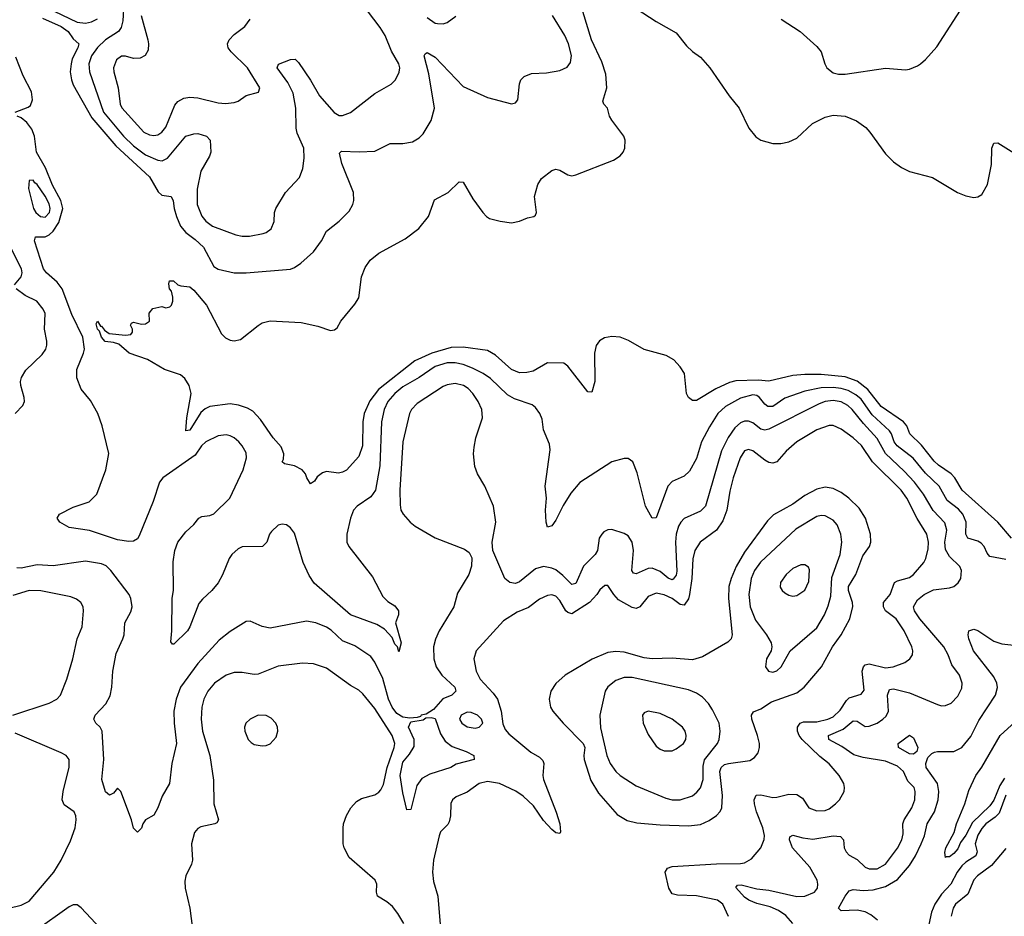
# Model space of a CAD drawing. Header units: inches. Extents: x 1550315 to 1685896, y 510706 to 640504.
# Tile 231 of 256: x 1660823 to 1665722, y 560770 to 565229. Entities that reach past the tile are written whole.
import ezdxf

# ---------------------------------------------------------------- set-up
doc = ezdxf.new("R2010")
doc.units = ezdxf.units.IN
doc.header["$MEASUREMENT"] = 0
doc.layers.add('B6566', color=7, linetype='Continuous')

msp = doc.modelspace()

# ---------------------------------------------------------------- linework, layer by layer
at = {"layer": 'B6566', "color": 5}
for points, elevation in [([(1660957.5, 565290), (1661110, 565217.8), (1661150, 565212), (1661180.7, 565219.3), (1661210, 565234.4)], 360), ([(1661341.4, 565310), (1661336, 565224), (1661328.6, 565190), (1661314.4, 565170), (1661250, 565128.4), (1661210, 565091.6), (1661180.7, 565050), (1661167.7, 565010), (1661170.8, 564970), (1661240.3, 564770), (1661339.9, 564650), (1661390, 564601.3), (1661450, 564557.9), (1661510, 564530.1), (1661532, 564528), (1661559.1, 564540.9), (1661650, 564650.2), (1661690, 564662.3), (1661710, 564663.1), (1661753.4, 564650), (1661770.3, 564630), (1661773.6, 564570), (1661766.9, 564550), (1661724.6, 564475.4), (1661705.9, 564385.9), (1661706.9, 564310), (1661730, 564252.4), (1661750, 564227.1), (1661782.9, 564202.9), (1661898.6, 564158.6), (1661930, 564152.7), (1661967.5, 564152.5), (1662034.5, 564165.5), (1662050, 564171.3), (1662074.7, 564190), (1662090, 564226), (1662091, 564270), (1662096.9, 564290), (1662145.7, 564370), (1662215, 564445), (1662231.5, 564488.5), (1662238.7, 564541.3), (1662236.3, 564590), (1662204.4, 564664.4), (1662198.5, 564690), (1662197.7, 564790), (1662184.7, 564864.7), (1662157.4, 564917.4), (1662104.7, 564990), (1662111.2, 565008.8), (1662170, 565031.7), (1662193.3, 565033.3), (1662210, 565016.3), (1662270, 564928.7), (1662315.2, 564850), (1662387.4, 564767.4), (1662413.3, 564753.3), (1662430, 564752.3), (1662470, 564768), (1662590, 564861.5), (1662670.8, 564909.2), (1662693.3, 564930), (1662711.9, 564968.1), (1662714.2, 564990), (1662709.8, 565010), (1662672.9, 565073), (1662642.4, 565150), (1662617.3, 565190), (1662527.7, 565307.7)], 360), ([(1663890, 565284.9), (1663990, 565220.7), (1664090, 565163.8), (1664140.2, 565100.2), (1664171.2, 565071.2), (1664210, 565043.8), (1664257.1, 564990), (1664353.4, 564850), (1664402.6, 564790), (1664450.2, 564690.2), (1664486.4, 564646.4), (1664510, 564630.4), (1664570, 564613.4), (1664610, 564613.4), (1664650, 564622), (1664690, 564640.7), (1664767.2, 564712.7), (1664830, 564744.4), (1664870, 564754.3), (1664930, 564749.1), (1664985.9, 564725.9), (1665032.4, 564692.4), (1665053.1, 564670), (1665130, 564562.4), (1665170, 564523.1), (1665210, 564493.7), (1665250, 564474.6), (1665364.5, 564444.5), (1665489.4, 564369.4), (1665530, 564353), (1665570, 564344.9), (1665590, 564347.7), (1665610, 564360.3), (1665638, 564410), (1665658, 564510), (1665660.5, 564590), (1665670, 564614.8), (1665690, 564617.3), (1665770, 564568)], 320), ([(1664612.2, 565232.2), (1664706.8, 565170), (1664790, 565095.5), (1664810.4, 565070), (1664828.7, 565010), (1664839.5, 564990), (1664870, 564964.9), (1664897.7, 564957.7), (1664930, 564958), (1665130, 564988.2), (1665230, 564980.5), (1665250, 564983), (1665290, 564999.1), (1665305.2, 565010), (1665330, 565030.8), (1665385.4, 565094.6), (1665519.3, 565300.7)], 340), ([(1660936.7, 565236.7), (1661030, 565195.8), (1661064.6, 565170), (1661090, 565134), (1661116.9, 565110), (1661112.8, 565090), (1661085.2, 565034.8), (1661079, 565010), (1661074.7, 564970), (1661080.8, 564930), (1661090, 564906), (1661181.9, 564741.9), (1661302.1, 564602.1), (1661468.6, 564448.6), (1661512.7, 564372.7), (1661530, 564356.6), (1661576.4, 564350), (1661587.7, 564327.7), (1661592.1, 564290), (1661603.5, 564250), (1661622.8, 564202.8), (1661650, 564171.6), (1661696.6, 564136.6), (1661737.4, 564097.4), (1661790, 564002.6), (1661810, 563988.7), (1661890, 563970.2), (1661950, 563970.2), (1662170, 563989.1), (1662190, 563996.5), (1662222.2, 564017.8), (1662284.7, 564075.3), (1662325.1, 564130), (1662350, 564178), (1662413.2, 564226.8), (1662462.3, 564277.7), (1662480.7, 564310), (1662485.1, 564330), (1662484.2, 564370), (1662426.5, 564513.5), (1662415.1, 564564.9), (1662424, 564576), (1662512.4, 564572.4), (1662590, 564574.9), (1662666, 564614), (1662730, 564613.6), (1662777.7, 564622.3), (1662810, 564641.1), (1662830, 564661.1), (1662870, 564728.8), (1662886.6, 564790), (1662859.4, 564959.4), (1662835.6, 565050), (1662840.1, 565059.9), (1662850, 565066), (1662890, 565042.6), (1663030, 564896.4), (1663150, 564843), (1663270, 564810.8), (1663290, 564816), (1663301.2, 564830), (1663309.6, 564910), (1663317, 564930), (1663332.9, 564947.1), (1663370, 564961.3), (1663444.9, 564964.9), (1663510, 564977.4), (1663547.2, 564992.8), (1663563.5, 565016.5), (1663568.7, 565051.3), (1663553.4, 565110), (1663535.7, 565150), (1663474.5, 565250)], 340), ([(1665757.6, 562650), (1665690, 562729.8), (1665512.5, 562890), (1665475.2, 562950), (1665457.1, 562970), (1665393.9, 563013.9), (1665373.6, 563033.6), (1665310, 563112.5), (1665252.7, 563170), (1665236.2, 563210), (1665220.7, 563230), (1665110, 563305.6), (1665043.6, 563390), (1664990, 563430.9), (1664930, 563453.6), (1664810, 563464.3), (1664730, 563464.5), (1664670, 563459), (1664550, 563431), (1664497.3, 563437.3), (1664386.3, 563433.7), (1664354.3, 563425.7), (1664286.6, 563393.4), (1664190, 563335.6), (1664170, 563335.4), (1664151.5, 563350), (1664141.5, 563370), (1664131.1, 563470), (1664110, 563503.6), (1664078.2, 563538.2), (1664038.9, 563558.9), (1663930, 563588.7), (1663853, 563633), (1663810, 563650.8), (1663770, 563653.8), (1663733.1, 563646.9), (1663708.5, 563631.5), (1663691.1, 563608.9), (1663682.9, 563570), (1663684.9, 563430), (1663670, 563377.2), (1663650, 563379.3), (1663550, 563505.4), (1663530, 563521.1), (1663450, 563523.5), (1663378.1, 563481.9), (1663345.9, 563474.1), (1663310, 563473.1), (1663270, 563488.8), (1663190, 563560.8), (1663150, 563583.4), (1663030, 563601), (1662970, 563599.4), (1662873, 563570), (1662790, 563532.2), (1662609.3, 563390.7), (1662566.1, 563333.9), (1662537.4, 563270), (1662530.1, 563229.9), (1662529.5, 563110.5), (1662510, 563056.3), (1662450, 562989.6), (1662430, 562978.7), (1662410, 562974.3), (1662350, 562982), (1662330, 562976), (1662303.8, 562956.2), (1662290, 562934.5), (1662270, 562921.2), (1662252, 562950), (1662245.6, 562970), (1662229.4, 562990), (1662190, 563009.7), (1662140.4, 563020.4), (1662129.6, 563029.6), (1662136, 563044), (1662137.6, 563070), (1662124.9, 563104.9), (1662084, 563150), (1662021.4, 563241.4), (1661982.7, 563282.7), (1661957.3, 563297.3), (1661912, 563312), (1661870, 563319), (1661770, 563306.1), (1661745.6, 563294.4), (1661724.7, 563275.3), (1661670, 563188.3), (1661650, 563185.2), (1661654.5, 563250), (1661677.2, 563370), (1661665.8, 563410), (1661644.3, 563444.3), (1661623.5, 563463.5), (1661543.1, 563490), (1661459.5, 563539.5), (1661368.7, 563570), (1661316, 563616), (1661290, 563624.2), (1661249.2, 563629.2), (1661231.2, 563650), (1661221, 563681), (1661210, 563689.7), (1661203.3, 563716.7), (1661210, 563730.5), (1661225.2, 563705.2), (1661230, 563704.9), (1661244.8, 563684.8), (1661269, 563669), (1661350, 563660.4), (1661375.9, 563664.1), (1661384.7, 563675.3), (1661385.2, 563690), (1661375.3, 563710), (1661380.2, 563719.8), (1661390, 563724.7), (1661430, 563714.8), (1661450, 563716), (1661468.7, 563730), (1661468, 563770), (1661486.6, 563793.4), (1661530, 563802.8), (1661550, 563796), (1661570, 563801), (1661579, 563810), (1661585.2, 563830), (1661585.2, 563850), (1661578.6, 563878.6), (1661569.3, 563890), (1661564.7, 563915.3), (1661569, 563931), (1661589, 563931), (1661610, 563911.3), (1661625.4, 563905.4), (1661670, 563901), (1661690, 563884), (1661752.2, 563810), (1661827.1, 563667.1), (1661847.4, 563647.4), (1661870, 563635.8), (1661890, 563631.6), (1661921.7, 563638.3), (1662010, 563709), (1662030, 563721.5), (1662070, 563732.4), (1662223.9, 563723.9), (1662305.9, 563705.9), (1662370, 563683.8), (1662390, 563686.8), (1662402.7, 563697.3), (1662421.2, 563730), (1662490, 563814.8), (1662510, 563846.8), (1662523.8, 563950), (1662542.7, 563997.3), (1662567, 564033), (1662610, 564068.4), (1662740.5, 564139.5), (1662808.9, 564191.1), (1662857.4, 564250), (1662886.5, 564333.5), (1662955.3, 564370), (1663010, 564422.8), (1663030, 564420.7), (1663078.6, 564338.6), (1663127.6, 564270), (1663145.7, 564250), (1663160.8, 564240.8), (1663213, 564227), (1663270, 564219.7), (1663310, 564226.9), (1663350, 564243.6), (1663381.2, 564250), (1663390, 564257.3), (1663395.1, 564270), (1663384.8, 564350), (1663401.4, 564410), (1663420.2, 564439.8), (1663470, 564479.6), (1663490, 564486.5), (1663510, 564481.5), (1663550, 564457.4), (1663570, 564453.4), (1663590, 564457), (1663777, 564530), (1663810, 564552.7), (1663825.6, 564570), (1663834.7, 564590), (1663835.8, 564630), (1663829.6, 564650), (1663769.7, 564730), (1663758, 564750), (1663747, 564790), (1663729.6, 564810), (1663724.9, 564824.9), (1663744.7, 564890), (1663738.7, 564958.7), (1663719.2, 565019.2), (1663667.7, 565130), (1663625.6, 565270)], 320), ([(1661428.3, 565250), (1661461.4, 565130), (1661464.8, 565110), (1661462.5, 565077.5), (1661448.1, 565051.9), (1661422.2, 565037.8), (1661390, 565036.5), (1661350, 565047.4), (1661330, 565048.1), (1661305.7, 565030), (1661290.9, 564990), (1661291.7, 564970), (1661313.2, 564890), (1661323.9, 564810), (1661331.1, 564791.1), (1661441.6, 564670), (1661470, 564656.1), (1661490, 564652.8), (1661510, 564657), (1661530, 564669.4), (1661550, 564695.2), (1661595.2, 564804.8), (1661610, 564823.1), (1661640.7, 564839.3), (1661670, 564843.5), (1661710, 564840.2), (1661810, 564815.8), (1661846.9, 564813.1), (1661890, 564816.9), (1661910, 564824.7), (1661950, 564851.8), (1662011.3, 564868.7), (1662017.6, 564890), (1661957.5, 564990), (1661875.7, 565070), (1661860.6, 565090), (1661858, 565110), (1661865.7, 565130), (1661890, 565156.1), (1661943.9, 565196.1), (1661970, 565232.8)], 380), ([(1662850, 565241.1), (1662890, 565212), (1662902, 565210), (1662930, 565209), (1662950, 565216), (1662993.7, 565246.3)], 360), ([(1660800.9, 564770), (1660866, 564794), (1660876.9, 564803.1), (1660887.7, 564830), (1660882.2, 564870), (1660840.5, 564950), (1660803.4, 565043.4)], 340), ([(1665730, 562544.5), (1665650, 562560.3), (1665636.1, 562576.1), (1665621.5, 562610), (1665606.3, 562626.3), (1665590, 562635.4), (1665539.7, 562650), (1665529.9, 562669.9), (1665531.4, 562730), (1665515.3, 562770), (1665494.7, 562794.7), (1665437.6, 562837.6), (1665398.5, 562910), (1665330, 562974.1), (1665268.2, 563048.2), (1665189.4, 563110), (1665174.1, 563130), (1665159.9, 563170), (1665150, 563184.1), (1665064.2, 563264.2), (1665010, 563342.6), (1664983.4, 563363.4), (1664944.7, 563384.7), (1664910, 563395.6), (1664870, 563400.4), (1664810, 563397.6), (1664730, 563381.2), (1664630, 563346.5), (1664570, 563306.3), (1664545.7, 563305.7), (1664530, 563317.3), (1664503.5, 563350), (1664490, 563359.6), (1664470, 563362.9), (1664410, 563346.9), (1664335, 563305), (1664297.3, 563270), (1664255.4, 563204.6), (1664215.7, 563130), (1664190, 563047.6), (1664155.6, 562984.4), (1664130, 562959.1), (1664070, 562933.1), (1664047.1, 562910), (1663990, 562752.3), (1663970, 562749.6), (1663936.5, 562810), (1663895.4, 562975.4), (1663874.5, 563030), (1663850, 563046.6), (1663830, 563046.6), (1663769.1, 563030.9), (1663610, 562927.6), (1663564.8, 562875.2), (1663526.9, 562813.1), (1663490, 562740.7), (1663470, 562712.3), (1663450, 562705.2), (1663442.4, 562730), (1663439.3, 562790), (1663444.1, 562850), (1663437.4, 562910), (1663463.1, 563090), (1663458.7, 563118.7), (1663429.7, 563190), (1663422.2, 563242.2), (1663411.4, 563271.4), (1663390, 563300.5), (1663373.3, 563313.3), (1663284.3, 563344.3), (1663250, 563363.5), (1663165.3, 563445.3), (1663128.7, 563470), (1663076.8, 563496.8), (1663030, 563514.6), (1662990, 563522.6), (1662950, 563523.5), (1662890, 563504.5), (1662810.8, 563449.2), (1662730, 563403.6), (1662689, 563370), (1662655.1, 563330), (1662636.9, 563290), (1662624, 563230), (1662614.6, 563010), (1662593.8, 562890), (1662570, 562855.8), (1662502, 562810), (1662484.9, 562790), (1662469.3, 562750.7), (1662451.4, 562670), (1662451.5, 562630), (1662460.3, 562610), (1662578.4, 562458.4), (1662630, 562360.5), (1662655.6, 562335.6), (1662690, 562314), (1662707.2, 562290), (1662708.4, 562270), (1662692.4, 562230), (1662721.1, 562130), (1662710, 562086), (1662702.9, 562110), (1662690, 562122.9), (1662676.8, 562156.8), (1662638.2, 562198.2), (1662601, 562221), (1662468.8, 562270), (1662287.7, 562427.7), (1662264.3, 562464.3), (1662234.3, 562530), (1662190, 562676.2), (1662170, 562701.6), (1662150, 562716.2), (1662130, 562720.9), (1662110, 562716), (1662075.6, 562684.4), (1662065.5, 562670), (1662052.7, 562630), (1662030.8, 562610), (1661930, 562607.3), (1661910, 562597.3), (1661879, 562570), (1661865.4, 562550), (1661832.4, 562467.6), (1661810, 562427.8), (1661779.5, 562390), (1661732.8, 562347.2), (1661715, 562325), (1661670.2, 562210), (1661657.8, 562190), (1661590, 562122.7), (1661583.2, 562123.2), (1661574.6, 562134.6), (1661580.5, 562190), (1661582, 562350), (1661588.2, 562391.8), (1661586.6, 562533.4), (1661595.1, 562590), (1661609.6, 562630), (1661650, 562683), (1661690, 562719.3), (1661715.1, 562750), (1661730, 562757.8), (1661770, 562763.1), (1661790, 562771.4), (1661868.4, 562850), (1661934.5, 562990), (1661952.2, 563050), (1661950, 563074.5), (1661930.8, 563110), (1661913.1, 563130), (1661890, 563149.8), (1661870, 563159.8), (1661850, 563165), (1661810, 563159.8), (1661750, 563129.9), (1661727.1, 563110), (1661696, 563064), (1661536.2, 562950), (1661518.9, 562930), (1661487.3, 562832.7), (1661418.3, 562661.7), (1661410, 562646.6), (1661390, 562635.1), (1661366.1, 562633.9), (1661310, 562641.8), (1661170, 562688.6), (1661070, 562703), (1661023.7, 562730), (1661009.3, 562750), (1661022, 562770), (1661090, 562805.3), (1661168.3, 562831.7), (1661207, 562870), (1661251.8, 562990), (1661267.7, 563072.3), (1661233, 563210), (1661211.4, 563270), (1661175.2, 563335.2), (1661130, 563391.8), (1661107.9, 563447.9), (1661107.8, 563490), (1661141.5, 563570), (1661145.6, 563590), (1661137.9, 563650), (1661083.3, 563763.3), (1661035.3, 563890), (1661010, 563923.4), (1660956.8, 563970), (1660941.9, 563990), (1660896.3, 564130), (1660901.6, 564150), (1660950, 564150.1), (1660970, 564159), (1660990, 564177.7), (1661018.5, 564221.5), (1661037.3, 564290), (1661027.6, 564330), (1660986.9, 564406.9), (1660952, 564492), (1660907.7, 564570), (1660897.1, 564650), (1660884.4, 564684.4), (1660858.5, 564718.5), (1660830, 564741.4), (1660811.3, 564750)], 340), ([(1660797.6, 563910), (1660830.6, 563950), (1660836.3, 563970), (1660833, 563990), (1660777.9, 564097.9)], 360), ([(1660801.6, 563270), (1660839.6, 563310), (1660847.8, 563330), (1660846.3, 563350), (1660828.4, 563410), (1660827.1, 563430), (1660832.8, 563450), (1660853.9, 563486.1), (1660936, 563564), (1660953.7, 563590), (1660959.1, 563610), (1660959.2, 563630), (1660947, 563690), (1660950, 563768), (1660939.8, 563790), (1660909.1, 563829.1), (1660850, 563857), (1660805.3, 563890)], 360), ([(1664670, 560734.1), (1664634.4, 560774.4), (1664598.9, 560798.9), (1664557.7, 560817.7), (1664490, 560833.7), (1664451.2, 560850), (1664430, 560864.6), (1664386.1, 560913.9), (1664394.9, 560925.1), (1664413.4, 560926.6), (1664490, 560906.3), (1664550, 560900.8), (1664690, 560868.1), (1664730, 560870.1), (1664777.8, 560890), (1664791.9, 560910), (1664794.5, 560930), (1664790.9, 560950), (1664754.5, 561014.5), (1664667.9, 561110), (1664652.6, 561150), (1664655.1, 561164.9), (1664670, 561173.8), (1664720.2, 561160.2), (1664770, 561153.7), (1664870, 561170.1), (1664907.7, 561167.7), (1664921.7, 561150), (1664926, 561110), (1664934.7, 561090), (1664950, 561073.8), (1664990, 561051.7), (1665030, 561014.3), (1665050, 561006.3), (1665090, 561006.3), (1665130, 561029.4), (1665190, 561109.1), (1665211.8, 561150), (1665219.2, 561180.8), (1665217.5, 561230), (1665223.4, 561250), (1665261.1, 561310), (1665276.4, 561350), (1665278.9, 561390), (1665272.8, 561410), (1665241.8, 561441.8), (1665220.8, 561490), (1665190, 561517.5), (1665130, 561541.8), (1665019.5, 561559.5), (1664973.8, 561573.8), (1664914.4, 561614.4), (1664848.9, 561650), (1664847.6, 561670), (1664919.7, 561700.3), (1664970, 561741.7), (1664990, 561741.1), (1665030, 561714.8), (1665050, 561715.5), (1665088.7, 561731.3), (1665117.7, 561750), (1665134.4, 561765.6), (1665146, 561790), (1665141.2, 561870), (1665150, 561898.6), (1665170, 561902.1), (1665250, 561880.9), (1665390, 561822.6), (1665410, 561817.4), (1665430, 561819), (1665456.9, 561830), (1665490, 561865.3), (1665510, 561904), (1665512.7, 561930), (1665498.7, 561970), (1665461.3, 562021.3), (1665442.4, 562070), (1665421, 562110), (1665301.6, 562250), (1665274.4, 562290), (1665269.8, 562310), (1665290, 562343.2), (1665324, 562370), (1665370, 562393.5), (1665450, 562403.5), (1665470, 562411), (1665492.1, 562427.9), (1665505, 562450), (1665509.1, 562489.1), (1665500.7, 562510), (1665450, 562558.7), (1665430, 562594), (1665426.4, 562630), (1665435.7, 562690), (1665426.7, 562726.7), (1665368.3, 562788.3), (1665319.6, 562870), (1665275.1, 562930), (1665224.4, 562984.4), (1665131.4, 563071.4), (1665090, 563145.6), (1665020.9, 563220.9), (1664965.7, 563290), (1664942.8, 563310), (1664910, 563328.3), (1664870, 563336.2), (1664830, 563331.1), (1664801.1, 563318.9), (1664550, 563192.8), (1664530, 563187.3), (1664510, 563192.1), (1664470, 563224.1), (1664450, 563233.4), (1664430, 563233.4), (1664410, 563224.3), (1664381.2, 563198.8), (1664347.8, 563152.2), (1664315.4, 563084.6), (1664235.8, 562810), (1664210, 562785.2), (1664130, 562747.8), (1664112.2, 562730), (1664101.7, 562710), (1664090.1, 562669.9), (1664085.4, 562630), (1664093.2, 562486.8), (1664090, 562466.6), (1664074, 562446), (1664070, 562443.9), (1664050, 562452), (1664010, 562484.3), (1663970, 562501.6), (1663950, 562499.9), (1663890, 562472.9), (1663876.4, 562476.4), (1663868.8, 562490), (1663876.5, 562590), (1663869.8, 562630), (1663850, 562662), (1663830, 562674.3), (1663770, 562694.5), (1663750, 562692.3), (1663730, 562682), (1663719.3, 562670), (1663707, 562650), (1663698.7, 562590), (1663686, 562570), (1663628.6, 562511.4), (1663590, 562425.8), (1663570, 562420.7), (1663525.5, 562465.5), (1663490, 562492.6), (1663470, 562501.9), (1663430, 562509.9), (1663390, 562499), (1663310, 562433.2), (1663290, 562424.8), (1663261.6, 562430), (1663237.7, 562450), (1663177.2, 562590), (1663173.2, 562630), (1663192.3, 562730), (1663180.9, 562810), (1663138, 562910), (1663101.1, 562970), (1663087.4, 563007.4), (1663081.6, 563070), (1663084.1, 563104.1), (1663092.9, 563150), (1663125.7, 563250), (1663122.9, 563290), (1663103.9, 563330), (1663077, 563370), (1663054.4, 563394.4), (1663030.9, 563410), (1662990, 563419.6), (1662950, 563413.9), (1662930, 563405.7), (1662800.1, 563319.9), (1662772.2, 563290), (1662762.3, 563270), (1662730.1, 563130), (1662715, 562890), (1662716, 562816), (1662720.3, 562790), (1662730.4, 562770), (1662766.7, 562730), (1662791, 562711), (1662890, 562652.7), (1663036.1, 562596.1), (1663059.3, 562579.3), (1663073.4, 562553.4), (1663070.7, 562510.7), (1663057.1, 562470), (1663002.3, 562377.7), (1662982.6, 562310), (1662910, 562189.6), (1662891.5, 562148.5), (1662881.8, 562110), (1662883.5, 562050), (1662896.2, 562010), (1662923.2, 561970), (1662987.8, 561910), (1662994, 561890), (1662973.7, 561870), (1662928.3, 561851.7), (1662882.2, 561797.8), (1662845.4, 561774.6), (1662821, 561770), (1662816.8, 561763.2), (1662800.7, 561759.3), (1662764.2, 561755.8), (1662730, 561760.2), (1662699.1, 561779.1), (1662676.6, 561810), (1662658.7, 561850), (1662630, 561953.3), (1662590, 562034.8), (1662570, 562061.5), (1662490, 562116), (1662430, 562140.8), (1662373.4, 562193.4), (1662350, 562208.7), (1662296, 562230), (1662250, 562237.6), (1662070, 562203.1), (1662030, 562211.2), (1661970, 562237.7), (1661950, 562236.4), (1661870, 562187.3), (1661816.3, 562143.7), (1661710, 562027.2), (1661623.6, 561910), (1661601.4, 561850), (1661590.1, 561790.1), (1661591.4, 561730), (1661604.1, 561630), (1661579.7, 561530), (1661568.9, 561431.1), (1661532.9, 561367.1), (1661510, 561309.2), (1661490, 561273.2), (1661450, 561249.2), (1661436.3, 561230), (1661430, 561208.7), (1661410, 561188.7), (1661390, 561208.7), (1661379.7, 561250), (1661326.6, 561390), (1661310, 561406.6), (1661290, 561382), (1661270, 561371.8), (1661250, 561389.5), (1661232.5, 561450), (1661242.1, 561550), (1661234, 561690), (1661223, 561710), (1661201.6, 561730), (1661193, 561750), (1661199.7, 561770), (1661252.6, 561827.4), (1661273, 561867), (1661282.2, 561910), (1661287.3, 561990), (1661303.7, 562076.3), (1661336.8, 562150), (1661342.7, 562170), (1661347.2, 562230), (1661376, 562284), (1661382.5, 562310), (1661377.1, 562350), (1661368, 562370), (1661276.8, 562490), (1661252.9, 562512.9), (1661230, 562523.4), (1661150, 562536.5), (1660990, 562512.7), (1660910, 562517.9), (1660830, 562502.2), (1660810, 562503.2)], 360), ([(1664349.2, 560769.2), (1664322, 560830), (1664295.8, 560850), (1664190, 560871.9), (1664095.7, 560875.7), (1664070, 560882.5), (1664052.2, 560910), (1664034.2, 560990), (1664046, 561010), (1664070, 561017.6), (1664290, 561031.6), (1664410, 561032.8), (1664430, 561036.6), (1664463.6, 561056.4), (1664509.8, 561110), (1664527.6, 561152.4), (1664528.6, 561171.4), (1664521.3, 561210), (1664488.5, 561290), (1664478.4, 561330), (1664477, 561350), (1664488, 561372), (1664510, 561374.4), (1664570, 561361.3), (1664590, 561361.9), (1664650, 561377.7), (1664690, 561375.3), (1664717.2, 561357.2), (1664748.9, 561308.9), (1664790, 561294), (1664830, 561295.9), (1664850, 561305), (1664882.7, 561330), (1664901.5, 561350), (1664925.1, 561390), (1664927.6, 561410), (1664923.8, 561430), (1664899.8, 561470), (1664850, 561527.6), (1664804.6, 561564.6), (1664716.6, 561650), (1664701.5, 561670), (1664693.4, 561690), (1664692.8, 561710), (1664706.1, 561730), (1664723.1, 561736.9), (1664790, 561737.6), (1664843.1, 561750), (1664870, 561761.3), (1664905.5, 561794.5), (1664936.3, 561843.7), (1664950, 561857.4), (1665010, 561874), (1665024.7, 561895.3), (1665015.3, 561990), (1665021.5, 562010), (1665030, 562020.7), (1665050, 562026.5), (1665130, 562006.4), (1665169.4, 562010.6), (1665227.1, 562032.9), (1665252.1, 562050), (1665264.5, 562070), (1665267, 562090), (1665261.5, 562110), (1665224.2, 562190), (1665183.9, 562250), (1665131.5, 562290), (1665121.3, 562310), (1665121.2, 562330), (1665153.8, 562370), (1665174.8, 562430), (1665190, 562439.2), (1665250, 562454.5), (1665270.6, 562470), (1665320.9, 562530), (1665331.7, 562550), (1665342.9, 562597.2), (1665345, 562630), (1665337.1, 562670), (1665287.7, 562747.7), (1665236.6, 562850), (1665208.7, 562890), (1665065.7, 563030), (1665011.9, 563111.9), (1664970, 563149.9), (1664910, 563193.6), (1664870.6, 563210.6), (1664850.7, 563210.7), (1664788.9, 563190), (1664690.2, 563130), (1664636.7, 563083.3), (1664590, 563030.9), (1664570, 563023), (1664550, 563026.9), (1664530, 563038), (1664470, 563084.5), (1664450, 563092.4), (1664430, 563084.5), (1664408, 563050), (1664373.3, 562950), (1664355.9, 562884.1), (1664340.8, 562790), (1664322.3, 562737.7), (1664290, 562689.9), (1664209.2, 562630.8), (1664182.5, 562590), (1664171.8, 562548.2), (1664167.8, 562450), (1664155.2, 562370), (1664150, 562348.3), (1664130, 562317.2), (1664110, 562320.6), (1664069, 562350), (1664030, 562369.4), (1663990, 562376.5), (1663950, 562360.6), (1663907.8, 562310), (1663890, 562301.4), (1663870, 562305.3), (1663803.2, 562343.2), (1663778.5, 562370), (1663750, 562415.1), (1663734.5, 562414.5), (1663710, 562394), (1663694.4, 562370), (1663657.7, 562330), (1663570, 562273.9), (1663550, 562280.5), (1663541.1, 562290), (1663510, 562341.5), (1663490, 562362.4), (1663470, 562368.4), (1663450, 562365.4), (1663410, 562347.3), (1663354.9, 562305.1), (1663297.8, 562282.2), (1663230, 562239.2), (1663094, 562090), (1663083.5, 562050), (1663094.1, 561990), (1663113.6, 561950), (1663179.5, 561879.5), (1663199.8, 561850), (1663219.2, 561790), (1663226.8, 561726.8), (1663238.3, 561698.3), (1663257.5, 561677.5), (1663366.3, 561586.3), (1663410, 561561), (1663425.5, 561545.5), (1663430.8, 561530), (1663425.9, 561470), (1663429.4, 561450), (1663492.3, 561287.7), (1663510.3, 561229.8), (1663513.7, 561190), (1663510, 561181.2), (1663490, 561184.7), (1663470, 561201.1), (1663430, 561247), (1663379.2, 561319.2), (1663327.6, 561367.6), (1663291.8, 561391.8), (1663210, 561430.7), (1663150, 561439.9), (1663109.1, 561430.9), (1663050, 561387.3), (1662995.1, 561364.9), (1662976.3, 561350), (1662969, 561331), (1662967.5, 561270), (1662960.4, 561239.6), (1662953.5, 561226.5), (1662917.3, 561190), (1662909.5, 561170.5), (1662881.6, 561050), (1662877.2, 560990), (1662882.6, 560942.6), (1662904.3, 560870), (1662920.7, 560670)], 380), ([(1660789.9, 561770.1), (1660969.5, 561830), (1661007.6, 561850), (1661026.9, 561870), (1661057.7, 561950), (1661088.6, 562050), (1661108.7, 562150), (1661134.7, 562210), (1661140.5, 562290), (1661138.7, 562310), (1661127.3, 562330), (1661106.7, 562346.7), (1661078.5, 562358.5), (1660929.2, 562389.2), (1660870, 562391.1), (1660790, 562365.3)], 380), ([(1665091.3, 560751.3), (1665057.2, 560777.2), (1665030, 560791.4), (1664990, 560800.8), (1664910, 560798), (1664896.4, 560810), (1664930, 560870.3), (1664950, 560896.2), (1664970, 560902.6), (1665018.9, 560898.9), (1665070, 560902.2), (1665130, 560917.9), (1665190, 560953.1), (1665250, 561022), (1665280.6, 561070), (1665309, 561130), (1665325, 561170), (1665338.6, 561230), (1665374.9, 561290), (1665393, 561350), (1665396.4, 561390), (1665388.8, 561430), (1665333.3, 561510), (1665331.5, 561530), (1665340.8, 561559.2), (1665360.8, 561579.2), (1665374.3, 561585.7), (1665390, 561590.1), (1665470, 561589.4), (1665510.4, 561609.6), (1665555.7, 561664.3), (1665595.8, 561744.2), (1665677.3, 561870), (1665687.7, 561907.7), (1665685.5, 561930), (1665670, 561960.4), (1665569.2, 562090), (1665545, 562150), (1665541.7, 562170), (1665546, 562190), (1665570, 562198.3), (1665590, 562191.2), (1665670, 562138.7), (1665710, 562124.6), (1665770, 562119.3)], 340), ([(1662734.5, 560734.5), (1662704.6, 560784.6), (1662678.1, 560818.1), (1662650, 560842.2), (1662604, 560870), (1662599.2, 560890), (1662599.7, 560930), (1662591.2, 560950), (1662462.7, 561062.7), (1662437.6, 561110), (1662433.1, 561130), (1662431.9, 561208.1), (1662435.1, 561230), (1662450, 561270.7), (1662471, 561309), (1662499.3, 561340.7), (1662524.7, 561355.2), (1662590, 561374.4), (1662610, 561386.9), (1662620.4, 561399.6), (1662633.8, 561426.2), (1662651.7, 561510), (1662686.9, 561610), (1662689.1, 561630), (1662677, 561670), (1662590, 561803), (1662530, 561875.8), (1662510, 561894), (1662470, 561917.2), (1662350, 562003.4), (1662285, 562025), (1662230, 562028.5), (1662110, 562013.4), (1662010, 561974.6), (1661990, 561973), (1661930, 561983.2), (1661890, 561983.2), (1661850, 561969.8), (1661793.4, 561930), (1661759.7, 561890), (1661740.2, 561850), (1661729.4, 561810), (1661725.5, 561750), (1661733.2, 561690), (1661768.7, 561570), (1661787.1, 561447.1), (1661788.7, 561330), (1661812.9, 561250), (1661804.4, 561235.6), (1661794, 561230), (1661724.4, 561215.6), (1661710, 561206.6), (1661693.2, 561186.9), (1661678.6, 561130), (1661682.4, 561050), (1661678, 561030), (1661649.5, 560970.5), (1661645, 560945), (1661645.9, 560910), (1661670.2, 560810), (1661688.4, 560670)], 380), ([(1665722.5, 561457.5), (1665699.3, 561420.6), (1665670, 561348.3), (1665650, 561319.1), (1665563.4, 561236.6), (1665530, 561174), (1665503.3, 561136.7), (1665490, 561106.2), (1665470, 561082.3), (1665450, 561065.7), (1665433.4, 561066.6), (1665430, 561062), (1665426.6, 561086.6), (1665431.8, 561110), (1665472.8, 561187.2), (1665483.5, 561230), (1665525, 561330), (1665545, 561395), (1665580.9, 561470), (1665610, 561511.6), (1665701.6, 561670), (1665813, 561770)], 320), ([(1660769, 560810), (1660830, 560824.6), (1660870, 560844.6), (1660992.8, 560990), (1661030, 561048.7), (1661075.4, 561144.6), (1661099.8, 561210), (1661104.1, 561250), (1661102.4, 561270), (1661094.2, 561290), (1661044, 561324), (1661034.5, 561350), (1661039.3, 561390), (1661068.9, 561511.1), (1661069.8, 561550), (1661054, 561570), (1661030, 561582.6), (1660800.6, 561680.6)], 380), ([(1665730, 561372.9), (1665696.3, 561283.7), (1665677.1, 561262.9), (1665630, 561229.9), (1665610, 561207.3), (1665590, 561173.4), (1665576.7, 561130), (1665586.9, 561090), (1665580.4, 561070), (1665530, 561039.1), (1665510, 561020.4), (1665486.9, 560990), (1665455.7, 560930), (1665410, 560879.4), (1665376.7, 560830), (1665359.1, 560790), (1665347.2, 560730)], 340), ([(1665730, 561107.3), (1665657.9, 561022.1), (1665588.4, 560971.6), (1665570, 560950.8), (1665539.8, 560880.2), (1665479.4, 560830), (1665467.8, 560810), (1665457, 560770)], 360), ([(1661225.6, 560710), (1661130, 560812.3), (1661110, 560827.3), (1661090, 560826.3), (1661070, 560817.3), (1660902.5, 560697.5)], 380)]:
    msp.add_lwpolyline(points, dxfattribs=dict(at, elevation=elevation))
for points, elevation in [([(1660890, 564432), (1660870.8, 564429.2), (1660867.2, 564390), (1660892.6, 564290), (1660904.2, 564270), (1660927.1, 564250), (1660950, 564247), (1660971.3, 564270), (1660974.5, 564290), (1660970, 564312.9), (1660950, 564351.9), (1660910, 564409.6), (1660898.2, 564418.2)], 360), ([(1664830, 562904.5), (1664790, 562894.5), (1664730, 562863), (1664670, 562819.6), (1664574, 562766), (1664543.4, 562736.6), (1664430, 562580.6), (1664387.1, 562510), (1664362.4, 562450), (1664352.2, 562410), (1664350.1, 562350), (1664368.6, 562170), (1664363.6, 562150), (1664345.9, 562134.1), (1664220, 562060), (1664170, 562046.3), (1664070, 562054.1), (1663970, 562050.5), (1663930, 562056.1), (1663830, 562084.2), (1663790, 562086.6), (1663750, 562082.7), (1663671.2, 562048.8), (1663537.6, 561970), (1663490, 561927.8), (1663465.3, 561890), (1663457.2, 561850), (1663464.3, 561810), (1663476, 561790), (1663526.8, 561730), (1663626.5, 561630), (1663634.8, 561610), (1663629.6, 561570), (1663632.2, 561550), (1663665.5, 561445.5), (1663702.3, 561382.3), (1663796.3, 561276.3), (1663845.8, 561245.8), (1663894.2, 561234.2), (1664010, 561224.2), (1664150, 561219.5), (1664210, 561226.6), (1664254.1, 561245.9), (1664289.4, 561270.6), (1664308.4, 561291.6), (1664316.9, 561310), (1664320.1, 561370), (1664307.3, 561490), (1664313, 561510), (1664330, 561524.7), (1664350, 561530.6), (1664455.7, 561544.3), (1664479.8, 561560.2), (1664496.5, 561583.5), (1664504, 561610), (1664503.7, 561630), (1664494.5, 561670), (1664465.3, 561750), (1664464.2, 561770), (1664473.5, 561786.5), (1664510, 561802.1), (1664563.7, 561836.3), (1664690, 561881.6), (1664725.7, 561910), (1664812.7, 562010), (1664866.6, 562110), (1664910.5, 562170), (1664953.3, 562250), (1664968.8, 562311.2), (1664967.1, 562330), (1664946.5, 562390), (1664946.7, 562410), (1664982.9, 562470), (1665017.5, 562562.5), (1665050.7, 562610), (1665058.5, 562630), (1665056.8, 562670), (1665032.1, 562750), (1664999.6, 562799.6), (1664948.7, 562850), (1664910, 562877.3), (1664870, 562897.3)], 420), ([(1664810, 562763.4), (1664790, 562758.3), (1664684.2, 562695.8), (1664508.7, 562531.3), (1664479, 562490), (1664462.1, 562450), (1664450.1, 562370), (1664457.1, 562310), (1664483.4, 562243.4), (1664539.6, 562170), (1664562.6, 562130), (1664565.3, 562110), (1664561.3, 562090), (1664539.5, 562050), (1664533, 562010), (1664549, 561989), (1664570, 561984.9), (1664590, 561990.4), (1664611.3, 562010), (1664657, 562090), (1664790, 562204.5), (1664827.9, 562270), (1664845.9, 562314.1), (1664858.4, 562361.6), (1664864.6, 562455.4), (1664905.2, 562570), (1664913.1, 562630), (1664908.4, 562670), (1664890, 562716.9), (1664870, 562740.3), (1664830, 562761.5)], 440), ([(1664730, 562518.7), (1664710, 562517.3), (1664670, 562499.8), (1664636, 562470), (1664608.5, 562430), (1664607, 562407), (1664616.3, 562390), (1664630, 562378), (1664650, 562366.4), (1664670, 562362.4), (1664690, 562365.3), (1664730, 562392.4), (1664750, 562434.8), (1664752.4, 562492.4), (1664747, 562507)], 460), ([(1663870, 561957.8), (1663830, 561957.2), (1663790, 561942.9), (1663750, 561912), (1663735.6, 561890), (1663710.2, 561769.8), (1663712.8, 561707.2), (1663745.1, 561570), (1663761, 561530), (1663789.2, 561490), (1663810, 561470.2), (1663890, 561419.7), (1664038.1, 561358.1), (1664070, 561350.1), (1664110, 561349.5), (1664170.4, 561369.6), (1664193, 561387), (1664210, 561408.9), (1664223.2, 561450), (1664223.2, 561516.8), (1664231.1, 561548.9), (1664294.6, 561630), (1664303.7, 561650), (1664309, 561690), (1664302.9, 561730), (1664270, 561797.7), (1664250, 561828.7), (1664219.8, 561859.8), (1664190, 561879.4), (1664150, 561896.5)], 440), ([(1662010, 561770.8), (1661970, 561751.2), (1661947.8, 561730), (1661941.2, 561710), (1661943.6, 561690), (1661960.8, 561650), (1661974.9, 561634.9), (1661990, 561625), (1662030, 561617.5), (1662050, 561619.8), (1662070, 561628.6), (1662099, 561661), (1662107.8, 561690), (1662105.8, 561710), (1662097.5, 561730), (1662075.3, 561755.3), (1662050, 561768.9)], 420), ([(1662750, 561299), (1662730, 561384), (1662716.8, 561470), (1662730, 561536.5), (1662763, 561577), (1662785.9, 561614.1), (1662786.3, 561650), (1662757.2, 561710), (1662770, 561737.3), (1662830, 561746.7), (1662843.7, 561756.3), (1662870, 561759.1), (1662890, 561753.4), (1662916.8, 561676.8), (1662940.3, 561640.3), (1662974.7, 561614.7), (1663044, 561590), (1663083, 561570), (1663084, 561550), (1662994.1, 561525.9), (1662968, 561510), (1662863.1, 561476.9), (1662824, 561456), (1662799, 561421), (1662770, 561301.2)], 360), ([(1663050, 561785.4), (1663019.7, 561770), (1663012.2, 561750), (1663023.5, 561730), (1663050, 561712.8), (1663090, 561705.8), (1663109.8, 561710.2), (1663128, 561730), (1663121, 561750), (1663101, 561770), (1663070, 561783.9)], 380), ([(1663950.3, 561789.7), (1663930, 561782), (1663922, 561770), (1663925.8, 561730), (1663950, 561674.9), (1663990, 561616.3), (1664010, 561600.5), (1664030, 561592.4), (1664070, 561593.7), (1664090, 561602.6), (1664126.6, 561630), (1664136.8, 561650), (1664139.2, 561670), (1664133.5, 561690), (1664121.1, 561710), (1664070, 561749.8), (1664010, 561778.4)], 460), ([(1665270, 561576.5), (1665250, 561578.3), (1665195.1, 561610), (1665194, 561630), (1665250, 561670.3), (1665270, 561657.6), (1665291, 561610), (1665287.1, 561590)], 340)]:
    msp.add_lwpolyline(points, close=True, dxfattribs=dict(at, elevation=elevation))

doc.saveas('drawing.dxf')
